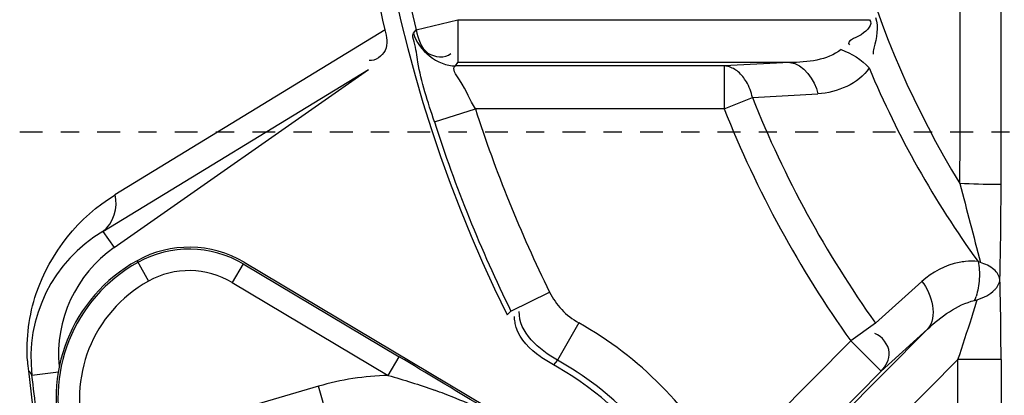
# Model space of a CAD drawing. Header units: inches. Extents: x 22575 to 24734, y 6028 to 6659.
# Tile 98 of 163: x 24479.01 to 24484.4, y 6501.81 to 6503.87. Entities that reach past the tile are written whole.
import ezdxf

# ---------------------------------------------------------------- set-up
doc = ezdxf.new("R2010")
doc.units = ezdxf.units.IN
doc.header["$LTSCALE"] = 0.5
doc.header["$MEASUREMENT"] = 0
doc.linetypes.add('CENTER', pattern=[2, 1.25, -0.25, 0.25, -0.25])
doc.layers.add('CL', color=1, linetype='Continuous')

# ---------------------------------------------------------------- blocks, each defined once
blk = doc.blocks.new('Flygt Large 14 MGD')
at = {"color": 6, "linetype": 'Continuous'}
for p, q in [((24496.3849, 6497.3862), (24496.3863, 6498.5834)), ((24493.1794, 6498.2361), (24493.4084, 6498.2926)), ((24493.4084, 6498.2926), (24493.4084, 6498.0567)), ((24493.4084, 6498.2926), (24495.6642, 6498.2926)), ((24493.0085, 6498.2361), (24491.5284, 6497.3311)), ((24493.1655, 6498.2179), (24493.1794, 6498.2361)), ((24493.3945, 6498.0389), (24493.4084, 6498.0567)), ((24494.8671, 6498.0389), (24493.3945, 6498.0389)), ((24495.2269, 6498.0567), (24493.4084, 6498.0567)), ((24495.2257, 6498.0568), (24494.8682, 6498.0388)), ((24491.4628, 6497.1302), (24492.9189, 6498.0184)), ((24491.5245, 6497.0421), (24492.9189, 6498.0184)), ((24495.0223, 6497.8648), (24495.3808, 6497.8857)), ((24493.2794, 6497.7311), (24493.5041, 6497.803)), ((24494.8671, 6497.803), (24493.5041, 6497.803)), ((24491.4628, 6497.1302), (24491.5245, 6497.0421)), ((24491.6494, 6496.9695), (24491.7119, 6496.8571)), ((24492.2308, 6496.9517), (24492.1703, 6496.8503)), ((24492.2308, 6496.9517), (24493.0866, 6496.4416)), ((24492.1703, 6496.8503), (24493.0261, 6496.3402)), ((24495.9513, 6496.8554), (24495.6972, 6496.6265)), ((24493.6987, 6496.6933), (24493.9103, 6496.7976)), ((24493.6987, 6496.6933), (24493.6778, 6496.6725)), ((24494.07, 6496.6289), (24493.9542, 6496.4233)), ((24495.6972, 6496.6265), (24495.5611, 6496.5295)), ((24495.0576, 6495.6625), (24495.9819, 6496.5932)), ((24495.7285, 6496.3633), (24495.9819, 6496.5932)), ((24495.5611, 6496.5295), (24494.8705, 6495.8341)), ((24495.7285, 6496.3633), (24495.5611, 6496.5295)), ((24493.0261, 6496.3402), (24493.0866, 6496.4416)), ((24493.9414, 6496.4081), (24493.9347, 6496.4006)), ((24493.9542, 6496.4233), (24493.9414, 6496.4081)), ((24495.4588, 6495.7318), (24496.1488, 6496.4264)), ((24496.1488, 6495.486), (24496.1488, 6496.4264)), ((24496.3847, 6496.4264), (24496.1488, 6496.4264)), ((24496.3847, 6496.4264), (24496.3847, 6494.1803)), ((24491.054, 6496.3642), (24491.0767, 6496.1737)), ((24491.0733, 6496.3405), (24491.219, 6496.3599)), ((24493.9347, 6496.4006), (24493.9315, 6496.3983)), ((24493.9535, 6496.385), (24493.9315, 6496.3983)), ((24495.7285, 6496.3633), (24495.0378, 6495.6679)), ((24492.6435, 6496.2804), (24491.6567, 6495.9915)), ((24492.7008, 6496.0847), (24492.6435, 6496.2804))]:
    blk.add_line(p, q, dxfattribs=at)
at = {"color": 7, "linetype": 'Continuous'}
for p, q in [((24494.8671, 6498.0389), (24494.8671, 6497.803)), ((24494.8671, 6497.803), (24495.0223, 6497.8648)), ((24492.2361, 6496.9607), (24493.7784, 6496.0415)), ((24496.2716, 6496.9603), (24496.2587, 6496.966)), ((24496.2403, 6496.7519), (24496.254, 6496.7553))]:
    blk.add_line(p, q, dxfattribs=at)
at = {"color": 6, "linetype": 'Continuous'}
for radius in [16.5354, 13.0393]:
    blk.add_circle((24500.4817, 6497.6747), radius, dxfattribs=at)
for centre, radius, start, end in [((24500.4817, 6497.6747), 16.5917, 117.49465, 109.75854), ((24500.4817, 6497.0055), 13.8976, 91.9859, 268.01409), ((24500.4817, 6497.6747), 13.2284, 91.5783, 88.4217), ((24500.4817, 6500.037), 7.5903, 270.10968, 206.31179), ((24500.4817, 6500.037), 5.0669, 148.5408, 211.4592), ((24500.4817, 6500.037), 7.5212, 174.32255, 193.85315), ((23448.5111, 6500.2493), 1047.6524, 359.8437648, 359.9883856), ((24500.4817, 6500.037), 5.2216, 202.628, 216.0239), ((24500.4817, 6500.037), 5.8757, 201.69649, 215.48156), ((24500.4817, 6500.037), 7.3265, 197.75279, 206.24047), ((24500.4817, 6500.037), 6.0427, 201.69649, 215.48156), ((24500.4817, 6500.037), 7.5624, 197.75279, 206.24049), ((24500.4819, 6497.6742), 12.8163, 180.32221, 233.28419), ((24500.4816, 6497.6847), 12.8047, 180.36775, 233.31386), ((24491.8715, 6496.4378), 0.8041, 120.5504, 186.9516), ((24491.9351, 6496.4557), 0.7159, 125, 185.3975), ((24491.9351, 6496.4557), 0.5775, 59.2048, 119.0784), ((24492.0691, 6496.2148), 0.8531, 119.0784, 197.6828), ((24496.2291, 6496.5839), 0.3833, 95.9084, 101.1491), ((24496.2286, 6496.588), 0.3792, 85.4547, 95.9028), ((24491.9351, 6496.4557), 0.4594, 59.2048, 119.0784), ((24492.0691, 6496.2148), 0.735, 119.0784, 197.6828), ((24494.2628, 6496.9713), 0.393, 206.2345, 240.6175), ((24487.7826, 6499.3191), 8.8508, 342.50538, 343.16183), ((24493.0642, 6494.8431), 2.0495, 28.6597, 60.6114), ((24481.8065, 6501.2084), 15.1185, 341.56096, 342.48512), ((24491.975, 6496.4775), 0.9279, 183.5509, 187.0167), ((24461.0255, 6442.7401), 62.5442, 58.685871, 59.161799), ((24493.0642, 6494.8431), 1.8136, 28.6598, 60.6114), ((24321.1961, 6475.3558), 171.1684, 6.905933, 7.041975), ((24493.0642, 6494.8431), 1.4975, 91.4569, 106.3172), ((24492.1717, 6493.1827), 3.2696, 69.1688, 70.1749), ((24492.2926, 6493.4956), 2.9341, 65.636, 69.2024)]:
    blk.add_arc(centre, radius, start, end, dxfattribs=at)
at = {"color": 7, "linetype": 'Continuous'}
for centre, radius, start, end in [((24491.9351, 6496.4557), 0.5879, 59.2048, 119.0784), ((24492.0691, 6496.2148), 0.8635, 119.0784, 197.6828), ((24495.9327, 6496.875), 0.3313, 338.1764, 342.2054), ((24493.0642, 6494.8431), 1.7799, 9.9736, 60.0264)]:
    blk.add_arc(centre, radius, start, end, dxfattribs=at)
at = {"color": 6, "linetype": 'Continuous'}
blk.add_ellipse((24500.4807, 6499.9919), major_axis=(-0.0006, -7.6761), ratio=1, start_param=-1.57079, end_param=-1.339931, dxfattribs=at)
for points, knots in [([(24508.8642, 6513.5333), (24509.1819, 6513.3882), (24509.829, 6513.1232), (24511.0703, 6512.4795), (24513.1525, 6511.196), (24515.7909, 6508.8649), (24518.2589, 6505.445), (24520.5105, 6500.3153), (24521.1911, 6493.1796), (24518.5751, 6485.0427), (24513.0843, 6478.5027), (24505.5888, 6474.4271), (24497.1569, 6473.2714), (24491.5907, 6474.4564), (24489.0078, 6475.4889)], [0, 0, 0, 0, 0.015697, 0.031393, 0.062773, 0.125436, 0.188116, 0.250802, 0.375528, 0.500306, 0.625148, 0.750062, 0.875014, 1, 1, 1, 1]), ([(24508.7951, 6513.352), (24511.3569, 6512.3104), (24514.9057, 6509.8038), (24518.1433, 6505.2561), (24520.3638, 6500.1182), (24520.9786, 6492.981), (24518.2665, 6484.8785), (24512.6787, 6478.4215), (24505.1131, 6474.4751), (24496.6575, 6473.4854), (24491.1167, 6474.7937), (24488.5579, 6475.8854)], [0, 0, 0, 0, 0.124465, 0.187141, 0.249831, 0.374614, 0.499522, 0.624525, 0.749627, 0.874792, 1, 1, 1, 1]), ([(24475.7765, 6512.4814), (24474.3, 6509.4194), (24472.4498, 6502.792), (24473.3391, 6492.6096), (24477.8407, 6483.5456), (24485.348, 6476.8444), (24494.7881, 6473.5501), (24503.0999, 6474.1401), (24509.0913, 6476.6028), (24514.389, 6480.2085), (24517.3667, 6484.1864), (24518.6518, 6487.0753)], [0, 0, 0, 0, 0.130141, 0.256914, 0.383071, 0.508363, 0.632667, 0.756007, 0.817618, 0.878957, 1, 1, 1, 1]), ([(24475.6571, 6512.3413), (24474.2827, 6509.3972), (24472.4701, 6503.0097), (24473.1803, 6493.086), (24477.4101, 6484.0583), (24484.6571, 6477.1989), (24493.9745, 6473.5931), (24502.3466, 6473.9036), (24508.4861, 6476.1802), (24512.6439, 6478.8318), (24516.1199, 6482.3288), (24517.8546, 6485.1289), (24518.552, 6486.6026)], [0, 0, 0, 0, 0.12495, 0.249862, 0.37474, 0.499589, 0.624414, 0.749191, 0.811899, 0.874607, 0.937303, 1, 1, 1, 1]), ([(24508.2263, 6482.4576), (24506.4086, 6481.3874), (24502.3368, 6479.9069), (24495.8742, 6480.0247), (24489.8589, 6482.389), (24485.0136, 6486.661), (24481.9013, 6492.3176), (24480.8068, 6498.6736), (24481.8393, 6505.0473), (24483.916, 6508.8197), (24485.1813, 6510.5108)], [0, 0, 0, 0, 0.124914, 0.249885, 0.374837, 0.499806, 0.624822, 0.749912, 0.874925, 1, 1, 1, 1]), ([(24486.4825, 6507.4771), (24484.7228, 6504.9649), (24482.5589, 6498.8371), (24484.564, 6489.3934), (24491.1511, 6482.3318), (24497.4135, 6480.5986), (24500.4807, 6480.5982)], [0, 0, 0, 0, 0.249998, 0.500001, 0.750002, 1, 1, 1, 1]), ([(24500.4817, 6481.0778), (24497.5015, 6481.0781), (24491.417, 6482.7643), (24485.0197, 6489.6262), (24483.0706, 6498.8017), (24485.1783, 6504.7524), (24486.8875, 6507.1932)], [0, 0, 0, 0, 0.250025, 0.500032, 0.750017, 1, 1, 1, 1]), ([(24495.6642, 6498.2926), (24495.6827, 6498.267), (24495.635, 6498.2043), (24495.5344, 6498.1757), (24495.5535, 6498.1551)], [0, 0, 0, 0, 0.529581, 1, 1, 1, 1]), ([(24495.6967, 6498.3044), (24495.7157, 6498.2516), (24495.6991, 6498.1808), (24495.6822, 6498.1142), (24495.684, 6498.1034)], [0, 0, 0, 0, 0.835809, 1, 1, 1, 1]), ([(24493.0081, 6498.236), (24493.0165, 6498.1996), (24493.0337, 6498.1208), (24492.9566, 6498.0654), (24492.9222, 6498.0677)], [0, 0, 0, 0, 0.520269, 1, 1, 1, 1]), ([(24493.2794, 6497.7311), (24493.2447, 6497.8394), (24493.1936, 6497.9901), (24493.1784, 6498.1454), (24493.1561, 6498.2055), (24493.1655, 6498.2179)], [0, 0, 0, 0, 0.681206, 0.906821, 1, 1, 1, 1]), ([(24493.1794, 6498.2361), (24493.1908, 6498.1902), (24493.2148, 6498.0902), (24493.3365, 6498.0804), (24493.3697, 6498.1062)], [0, 0, 0, 0, 0.529366, 1, 1, 1, 1]), ([(24493.5041, 6497.803), (24493.4714, 6497.8541), (24493.4556, 6497.9152), (24493.3722, 6498.0247), (24493.3945, 6498.0389)], [0, 0, 0, 0, 0.696216, 1, 1, 1, 1]), ([(24496.3849, 6497.3861), (24496.379, 6497.3892), (24496.3, 6497.3839), (24496.2281, 6497.3924), (24496.1596, 6497.3926)], [0, 0, 0, 0, 0.088722, 1, 1, 1, 1]), ([(24491.0489, 6496.4201), (24491.0411, 6496.5442), (24491.0861, 6496.9045), (24491.3317, 6497.2112), (24491.5288, 6497.3312)], [0, 0, 0, 0, 0.350183, 1, 1, 1, 1]), ([(24493.7281, 6496.6034), (24493.7252, 6496.6129), (24493.7205, 6496.6328), (24493.7184, 6496.6532), (24493.7179, 6496.6637)], [0, 0, 0, 0, 0.48551, 1, 1, 1, 1]), ([(24495.7285, 6496.3633), (24495.7533, 6496.391), (24495.799, 6496.4729), (24495.7331, 6496.554), (24495.6927, 6496.5709)], [0, 0, 0, 0, 0.459409, 1, 1, 1, 1]), ([(24493.9315, 6496.3983), (24493.9195, 6496.4053), (24493.8953, 6496.4198), (24493.8715, 6496.4351), (24493.8597, 6496.4432)], [0, 0, 0, 0, 0.491, 1, 1, 1, 1]), ([(24491.0733, 6496.3405), (24491.0724, 6496.3449), (24491.0673, 6496.3545), (24491.059, 6496.3611), (24491.054, 6496.3642)], [0, 0, 0, 0, 0.440187, 1, 1, 1, 1])]:
    blk.add_open_spline(points, degree=3, knots=knots, dxfattribs=at)
for points in [[(24493.1655, 6498.2179), (24493.1891, 6498.1239), (24493.2976, 6498.0391), (24493.3945, 6498.0389)], [(24495.5079, 6498.1282), (24495.432, 6498.0683), (24495.3235, 6498.0591), (24495.2269, 6498.0567)], [(24495.5079, 6498.1281), (24495.5662, 6498.1091), (24495.6211, 6498.0736), (24495.6621, 6498.028)], [(24495.2269, 6498.0567), (24495.3035, 6498.0525), (24495.3642, 6497.9606), (24495.3808, 6497.8857)], [(24495.6621, 6498.028), (24495.6045, 6497.9401), (24495.4857, 6497.8919), (24495.3808, 6497.8857)], [(24496.1596, 6497.3926), (24496.1965, 6497.2484), (24496.2348, 6497.1045), (24496.2716, 6496.9603)], [(24496.3784, 6496.866), (24496.3836, 6497.0393), (24496.3847, 6497.2127), (24496.3849, 6497.3861)], [(24491.4628, 6497.1302), (24491.5201, 6497.1713), (24491.5472, 6497.2631), (24491.5288, 6497.3312)], [(24496.155, 6496.96), (24496.0801, 6496.9452), (24496.008, 6496.9065), (24495.9513, 6496.8554)], [(24495.9513, 6496.8554), (24496.0063, 6496.7867), (24496.0406, 6496.6588), (24495.9819, 6496.5932)], [(24496.3847, 6496.4264), (24496.3847, 6496.573), (24496.3834, 6496.7195), (24496.3784, 6496.866)], [(24495.9819, 6496.5932), (24496.055, 6496.663), (24496.1421, 6496.7277), (24496.2403, 6496.7519)], [(24493.9542, 6496.4233), (24493.8555, 6496.4789), (24493.7385, 6496.5777), (24493.7446, 6496.6908)], [(24493.8597, 6496.4432), (24493.8028, 6496.4825), (24493.7483, 6496.5373), (24493.7281, 6496.6034)], [(24493.0261, 6496.3402), (24493.1117, 6496.3156), (24493.1968, 6496.2887), (24493.2806, 6496.2585)]]:
    blk.add_open_spline(points, degree=3, dxfattribs=at)
at = {"color": 7, "linetype": 'Continuous'}
for points, knots in [([(24494.8901, 6498.0351), (24494.8863, 6498.0361), (24494.8787, 6498.0378), (24494.8709, 6498.0387), (24494.8671, 6498.0389)], [0, 0, 0, 0, 0.508653, 1, 1, 1, 1]), ([(24494.9892, 6497.9517), (24494.9773, 6497.9721), (24494.9496, 6498.0076), (24494.9097, 6498.0298), (24494.8901, 6498.0351)], [0, 0, 0, 0, 0.537008, 1, 1, 1, 1]), ([(24495.0223, 6497.8648), (24495.0191, 6497.88), (24495.0102, 6497.9099), (24494.997, 6497.9382), (24494.9892, 6497.9517)], [0, 0, 0, 0, 0.50056, 1, 1, 1, 1]), ([(24496.2587, 6496.966), (24496.262, 6496.9506), (24496.2663, 6496.9187), (24496.2666, 6496.8865), (24496.2658, 6496.8702)], [0, 0, 0, 0, 0.490227, 1, 1, 1, 1]), ([(24496.3784, 6496.866), (24496.3765, 6496.8871), (24496.3435, 6496.9311), (24496.2982, 6496.9512), (24496.2716, 6496.9603)], [0, 0, 0, 0, 0.430673, 1, 1, 1, 1]), ([(24496.2658, 6496.8702), (24496.2649, 6496.8534), (24496.261, 6496.8208), (24496.253, 6496.7889), (24496.2481, 6496.7738)], [0, 0, 0, 0, 0.514435, 1, 1, 1, 1]), ([(24496.3609, 6496.8225), (24496.3626, 6496.8248), (24496.3657, 6496.8294), (24496.3685, 6496.8343), (24496.3698, 6496.8368)], [0, 0, 0, 0, 0.508109, 1, 1, 1, 1]), ([(24496.3698, 6496.8368), (24496.3721, 6496.8414), (24496.3761, 6496.8509), (24496.378, 6496.861), (24496.3784, 6496.866)], [0, 0, 0, 0, 0.513541, 1, 1, 1, 1]), ([(24496.254, 6496.7553), (24496.2722, 6496.761), (24496.3063, 6496.775), (24496.337, 6496.7963), (24496.3492, 6496.8088)], [0, 0, 0, 0, 0.521434, 1, 1, 1, 1]), ([(24496.3492, 6496.8088), (24496.3514, 6496.811), (24496.3554, 6496.8154), (24496.3591, 6496.8201), (24496.3609, 6496.8225)], [0, 0, 0, 0, 0.507929, 1, 1, 1, 1])]:
    blk.add_open_spline(points, degree=3, knots=knots, dxfattribs=at)
at = {"layer": 'CL', "linetype": 'CENTER', "ltscale": 0.2}
blk.add_line((24500.4817, 6497.6747), (24467.3411, 6497.6747), dxfattribs=at)

msp = doc.modelspace()

# ---------------------------------------------------------------- block references
msp.add_blockref('Flygt Large 14 MGD', (-12, 5.5781))

doc.saveas('drawing.dxf')
